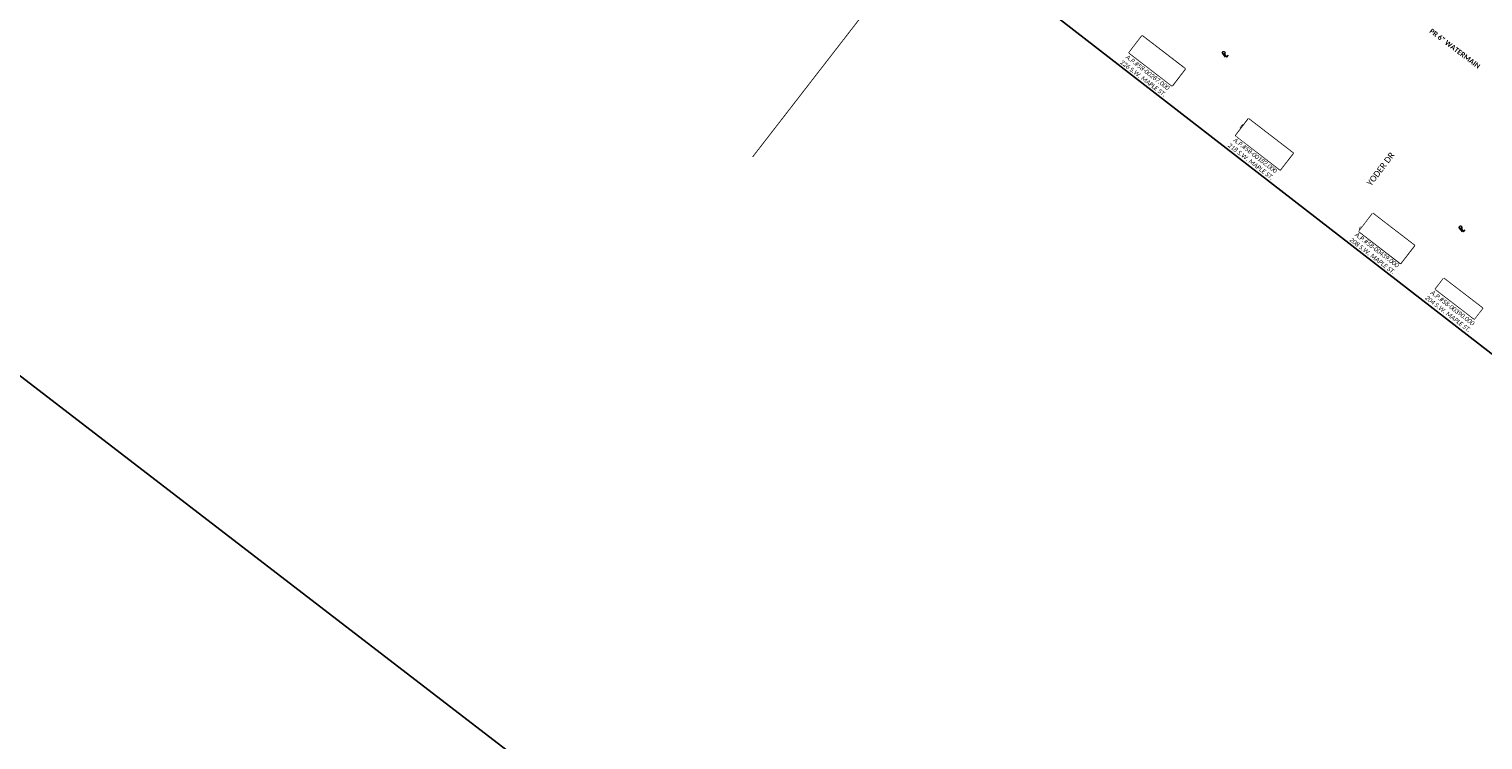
# Model space of a CAD drawing. Header units: feet. Extents: x 2204748 to 2209851, y 304262 to 307692.
# Tile 2 of 9: x 2205899 to 2206715, y 305462 to 305861. Entities that reach past the tile are written whole.
import ezdxf

# ---------------------------------------------------------------- set-up
doc = ezdxf.new("R2010")
doc.units = ezdxf.units.FT
doc.header["$MEASUREMENT"] = 0
doc.set_wipeout_variables(frame=1)
doc.linetypes.add('setbackex', pattern=[1.4, 1.3, -0.1])
for name, color, linetype in [('0_Text+_Line_Mask', 9, 'Continuous'), ('DV_X_Owner_Labels', 7, 'setbackex'), ('DV_X_Text', 7, 'Continuous'), ('RW_X_Text', 7, 'Continuous'), ('UT_P_Water_Text', 7, 'Continuous')]:
    doc.layers.add(name, color=color, linetype=linetype)
doc.layers.add('SH_VPort', color=5, linetype='Continuous', plot=False)
doc.styles.add('Simplex Normal (0.14)', font='calibri.ttf', dxfattribs={"height": 0.14})
doc.styles.add('Slanted Normal (0.125) Font 31', font='calibrii.ttf', dxfattribs={"width": 0.9, "height": 0.125})
doc.styles.add('Slanted-Sub Title', font='calibriz.ttf', dxfattribs={"height": 0.17})
doc.styles.add('Straight Normal (0.14) Font 30', font='calibrib.ttf', dxfattribs={"height": 0.14})

# ---------------------------------------------------------------- blocks, each defined once
blk = doc.blocks.new('PL')
at = {"layer": 'DV_X_Text', "char_height": 0.14, "attachment_point": 1, "style": 'Simplex Normal (0.14)'}
for s, insert, width in [('{\\Fsimplex|c0;\\Q15;P}', (-0.028, 0.106), 0.15221), ('{\\Fsimplex|c0;\\Q15;L}', (0.002, 0.072), 0.05119)]:
    blk.add_mtext(s, dxfattribs=dict(at, insert=insert, width=width))

msp = doc.modelspace()

# ---------------------------------------------------------------- linework, layer by layer
msp.add_lwpolyline([(2207740.39, 306067.86), (2205628.39, 307692.48), (2204747.86, 306547.79), (2206915.51, 304880.36)], close=True)
at = {"layer": '0_Text+_Line_Mask'}
for points in [[(2206523.57, 305856.85), (2206547.65, 305838.32), (2206540.35, 305828.83), (2206516.27, 305847.36)], [(2206583.31, 305810.25), (2206608.26, 305791.06), (2206601.04, 305781.69), (2206576.1, 305800.87)], [(2206653.01, 305757.22), (2206676.33, 305739.28), (2206668.6, 305729.22), (2206645.27, 305747.16)], [(2206692.82, 305720.78), (2206714.59, 305704.03), (2206709.95, 305698), (2206688.18, 305714.74)]]:
    msp.add_lwpolyline(points, close=True, dxfattribs=at)
at = {"layer": 'SH_VPort', "color": 12, "const_width": 0.5}
msp.add_lwpolyline([(2206305.02, 305788.92), (2206649.82, 306233.75)], dxfattribs=at)
at = {"layer": 'SH_VPort', "elevation": -658.73}
msp.add_lwpolyline([(2206539.05, 306090.86), (2206927.67, 305789.63), (2206810.54, 305608.08), (2206407.18, 305920.73)], close=True, dxfattribs=at)

# ---------------------------------------------------------------- block references
at = {"layer": 'DV_X_Text', "xscale": 20, "yscale": 20, "zscale": 20}
for p, rotation in [((2206569.69, 305845.31), 52.53335213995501), ((2206702.58, 305747.38), 52.43476030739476)]:
    msp.add_blockref('PL', p, dxfattribs=dict(at, rotation=rotation))

# ---------------------------------------------------------------- texts
at = {"layer": 'DV_X_Owner_Labels', "char_height": 2.5, "width": 97.223, "attachment_point": 2, "rotation": 322.431, "style": 'Slanted Normal (0.125) Font 31'}
for s, insert in [('TY HAMSHER\\PBRITTANY MILLER\\PO.R. 1602, PG. 4895\\PA.P.#58-00287.000\\P226 S.W. MAPLE ST.', (2206535.08, 305847.24)), ('JASON D. PRATHER\\PBRITTANY L PRATHER\\PO.R. 1624, PG. 3247\\PA.P.#58-00182.000\\P218 S.W. MAPLE ST.', (2206595.44, 305800.64)), ('KYLE A. MILLER\\PANDREA M. MAST\\PO.R. 1556, PG. 2504\\PA.P.#58-00439.000\\P208 S.W. MAPLE ST.', (2206663.74, 305747.61)), ('OWEN M. MILLER\\PD.V. 740, PG. 295\\PA.P.#58-00390.000\\P204 S.W. MAPLE ST.', (2206703.61, 305711.8))]:
    msp.add_mtext(s, dxfattribs=dict(at, insert=insert))
at = {"layer": 'RW_X_Text', "style": 'Slanted-Sub Title'}
msp.add_text('YODER DR', height=3.4, rotation=52.75173, dxfattribs=at).set_placement((2206652.05, 305772.31))
at = {"layer": 'UT_P_Water_Text', "insert": (2206713.62, 305840.51), "char_height": 2.8, "attachment_point": 3, "rotation": 323, "style": 'Straight Normal (0.14) Font 30'}
msp.add_mtext('PR 6" WATERMAIN', dxfattribs=at)

# ---------------------------------------------------------------- next in the draw order: wipeouts: each hides what was drawn before it
for points in [[(2206523.57, 305856.85), (2206547.65, 305838.32), (2206540.35, 305828.83), (2206516.27, 305847.36)], [(2206583.31, 305810.25), (2206608.26, 305791.06), (2206601.04, 305781.69), (2206576.1, 305800.87)], [(2206653.01, 305757.22), (2206676.33, 305739.28), (2206668.6, 305729.22), (2206645.27, 305747.16)], [(2206692.82, 305720.78), (2206714.59, 305704.03), (2206709.95, 305698), (2206688.18, 305714.74)]]:
    msp.add_wipeout(points).dxf.layer = '0_Text+_Line_Mask'

doc.saveas('drawing.dxf')
